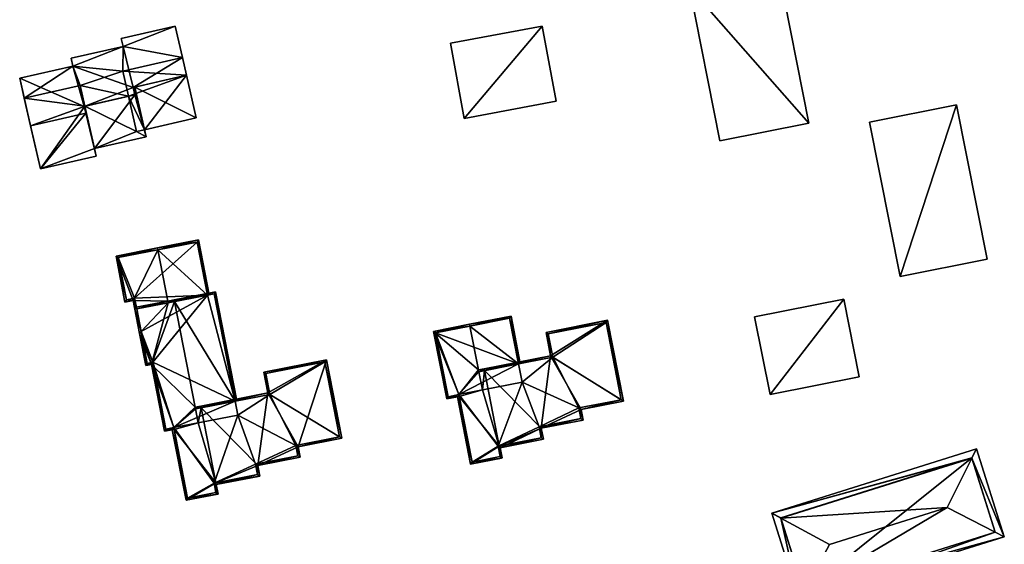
# Model space of a CAD drawing. Header units: inches. Extents: x 2685601 to 2690022, y 1235992 to 1239010.
# Tile 62 of 256: x 2686386 to 2686522, y 1236392 to 1236465. Entities that reach past the tile are written whole.
import ezdxf

# ---------------------------------------------------------------- set-up
doc = ezdxf.new("R2010")
doc.units = ezdxf.units.IN
doc.header["$MEASUREMENT"] = 0
doc.layers.add('Gebaeude Einzelhaus', color=10, linetype='Continuous')

msp = doc.modelspace()

# ---------------------------------------------------------------- meshes
at = {"layer": 'Gebaeude Einzelhaus'}
mesh = msp.add_polyface(dxfattribs=at)
corners = [(2686495.055, 1236450.363, 437.878), (2686478.589, 1236469.103, 437.878), (2686482.798, 1236447.926, 437.878), (2686490.846, 1236471.539, 437.878), (2686490.846, 1236471.539, 426.479), (2686495.055, 1236450.363, 426.479), (2686478.589, 1236469.103, 426.479), (2686482.798, 1236447.926, 426.479)]
mesh.append_faces([[corners[k] for k in face] for face in [(3, 1, 0), (0, 1, 2)]], dxfattribs={"color": 13})
mesh.append_faces([[corners[k] for k in face] for face in [(6, 5, 7), (6, 4, 5), (0, 2, 5), (5, 2, 7), (2, 1, 7), (7, 1, 6), (1, 3, 6), (6, 3, 4), (3, 0, 4), (4, 0, 5)]], dxfattribs={"color": 41})
mesh = msp.add_polyface(dxfattribs=at)
corners = [(2686395.42, 1236451.766, 451.201), (2686395.275, 1236452.699, 451.201), (2686395.191, 1236452.68, 451.201), (2686396.845, 1236445.825, 451.201), (2686389.141, 1236444.066, 451.201), (2686387.781, 1236450.023, 451.201), (2686410.605, 1236451.085, 447.717), (2686409.26, 1236456.974, 447.717), (2686402.166, 1236455.354, 447.717), (2686403.51, 1236449.465, 447.717), (2686395.191, 1236452.68, 451.289), (2686386.286, 1236456.569, 453.193), (2686387.781, 1236450.023, 453.193), (2686393.624, 1236458.244, 451.36), (2686395.42, 1236451.766, 451.284), (2686401.93, 1236455.3, 449.549), (2686402.165, 1236454.273, 449.549), (2686408.704, 1236459.408, 447.717), (2686400.533, 1236460.941, 449.575), (2686407.715, 1236463.74, 447.717), (2686400.281, 1236462.043, 449.575), (2686393.381, 1236459.309, 451.36), (2686402.165, 1236454.273, 449.377), (2686403.731, 1236448.495, 449.377), (2686402.166, 1236455.354, 449.377), (2686396.606, 1236446.868, 449.377), (2686401.93, 1236455.3, 449.377), (2686395.275, 1236452.699, 449.377), (2686396.607, 1236446.868, 449.377), (2686396.845, 1236445.825, 435.872), (2686396.607, 1236446.868, 435.872), (2686386.919, 1236453.796, 451.201), (2686386.919, 1236453.796, 435.872), (2686389.141, 1236444.066, 435.872), (2686395.275, 1236452.699, 435.872), (2686394.623, 1236455.555, 435.872), (2686410.605, 1236451.085, 435.872), (2686409.26, 1236456.974, 435.872), (2686408.704, 1236459.408, 435.872), (2686403.51, 1236449.465, 435.872), (2686401.286, 1236454.072, 435.872), (2686402.396, 1236449.211, 435.872), (2686400.495, 1236457.534, 435.872), (2686407.715, 1236463.74, 435.872), (2686400.281, 1236462.043, 435.872), (2686400.533, 1236460.941, 435.872), (2686393.381, 1236459.309, 435.872), (2686393.624, 1236458.244, 435.872), (2686386.286, 1236456.569, 435.872), (2686403.731, 1236448.495, 435.872), (2686396.606, 1236446.868, 435.872)]
mesh.append_faces([[corners[k] for k in face] for face in [(25, 22, 27), (22, 24, 26), (25, 23, 22), (22, 23, 24), (13, 18, 21), (18, 19, 20), (18, 17, 19), (13, 15, 18), (18, 15, 17), (17, 15, 7), (13, 10, 15), (15, 10, 16), (10, 12, 14), (13, 11, 10), (10, 11, 12), (6, 8, 9), (6, 7, 8), (3, 0, 4), (4, 0, 5), (3, 1, 0), (0, 1, 2)]], dxfattribs={"color": 13})
mesh.append_faces([[corners[k] for k in face] for face in [(34, 41, 50), (50, 41, 49), (49, 41, 39), (34, 40, 41), (24, 9, 8), (9, 49, 39), (24, 23, 9), (9, 23, 49), (50, 49, 25), (25, 49, 23), (47, 32, 48), (47, 35, 32), (35, 40, 34), (47, 42, 35), (35, 42, 40), (47, 45, 42), (42, 45, 38), (38, 45, 43), (43, 45, 44), (47, 46, 45), (26, 24, 15), (15, 24, 7), (7, 24, 8), (22, 26, 16), (16, 26, 15), (16, 27, 22), (16, 1, 27), (16, 10, 1), (1, 10, 2), (0, 2, 14), (14, 2, 10), (14, 5, 0), (14, 12, 5), (11, 31, 12), (12, 31, 5), (11, 48, 31), (31, 48, 32), (11, 13, 48), (48, 13, 47), (13, 21, 47), (47, 21, 46), (21, 18, 46), (46, 18, 45), (18, 20, 45), (45, 20, 44), (20, 19, 44), (44, 19, 43), (19, 17, 43), (43, 17, 38), (37, 42, 38), (37, 40, 42), (37, 39, 40), (40, 39, 41), (37, 36, 39), (36, 6, 39), (39, 6, 9), (7, 38, 17), (7, 37, 38), (6, 36, 7), (7, 36, 37), (34, 32, 35), (30, 33, 34), (34, 33, 32), (30, 29, 33), (3, 4, 29), (29, 4, 33), (5, 33, 4), (5, 32, 33), (5, 31, 32), (1, 28, 27), (28, 29, 30), (1, 3, 28), (28, 3, 29)]], dxfattribs={"color": 41})
mesh = msp.add_polyface(dxfattribs=at)
corners = [(2686458.294, 1236463.739, 440.884), (2686445.639, 1236461.384, 440.884), (2686447.565, 1236451.036, 440.884), (2686460.219, 1236453.39, 440.884), (2686445.639, 1236461.384, 430.309), (2686458.294, 1236463.739, 430.309), (2686447.565, 1236451.036, 430.309), (2686460.219, 1236453.39, 430.309)]
mesh.append_faces([[corners[k] for k in face] for face in [(0, 2, 3), (0, 1, 2)]], dxfattribs={"color": 13})
mesh.append_faces([[corners[k] for k in face] for face in [(4, 5, 6), (6, 5, 7), (0, 3, 5), (5, 3, 7), (3, 2, 7), (7, 2, 6), (2, 1, 6), (6, 1, 4), (1, 0, 4), (4, 0, 5)]], dxfattribs={"color": 41})
mesh = msp.add_polyface(dxfattribs=at)
corners = [(2686507.631, 1236429.253, 433.678), (2686515.404, 1236452.899, 433.678), (2686503.405, 1236450.514, 433.678), (2686519.63, 1236431.638, 433.678), (2686503.405, 1236450.514, 422.859), (2686515.404, 1236452.899, 422.859), (2686507.631, 1236429.253, 422.859), (2686519.63, 1236431.638, 422.859)]
mesh.append_faces([[corners[k] for k in face] for face in [(3, 1, 0), (0, 1, 2)]], dxfattribs={"color": 13})
mesh.append_faces([[corners[k] for k in face] for face in [(4, 5, 6), (6, 5, 7), (1, 3, 5), (5, 3, 7), (3, 0, 7), (7, 0, 6), (0, 2, 6), (6, 2, 4), (2, 1, 4), (4, 1, 5)]], dxfattribs={"color": 41})
mesh = msp.add_polyface(dxfattribs=at)
corners = [(2686402.409, 1236424.754, 451.795), (2686406.759, 1236425.604, 453.218), (2686406.712, 1236425.849, 453.218), (2686401.923, 1236425.934, 451.714), (2686405.328, 1236432.927, 453.218), (2686402.36, 1236424.999, 451.794), (2686399.56, 1236432.055, 451.346), (2686405.28, 1236433.173, 453.218), (2686400.799, 1236425.714, 451.346), (2686402.115, 1236424.951, 451.714), (2686412.159, 1236426.658, 451.507), (2686410.926, 1236434.275, 451.429), (2686412.405, 1236426.706, 451.429), (2686410.729, 1236433.981, 451.507), (2686399.854, 1236431.858, 451.427), (2686400.996, 1236426.008, 451.426), (2686402.12, 1236426.228, 451.794), (2686410.729, 1236433.981, 434.705), (2686399.854, 1236431.858, 434.705), (2686400.996, 1236426.008, 434.705), (2686402.12, 1236426.228, 434.705), (2686402.408, 1236424.754, 434.705), (2686412.159, 1236426.658, 434.705)]
mesh.append_faces([[corners[k] for k in face] for face in [(3, 5, 9), (3, 16, 5), (8, 15, 3), (3, 15, 16), (14, 7, 4), (8, 6, 15), (15, 6, 14), (14, 6, 7), (12, 13, 11), (11, 13, 7), (7, 13, 4), (12, 10, 13), (4, 11, 7), (2, 10, 4), (4, 10, 11), (11, 10, 12), (2, 1, 10), (5, 3, 9), (3, 6, 8), (3, 4, 6), (6, 4, 7), (0, 2, 5), (5, 2, 3), (3, 2, 4), (0, 1, 2)]], dxfattribs={"color": 13})
mesh.append_faces([[corners[k] for k in face] for face in [(17, 20, 18), (18, 20, 19), (17, 22, 20), (20, 22, 21), (17, 10, 22), (17, 13, 10), (0, 5, 21), (21, 5, 20), (20, 5, 16), (16, 15, 20), (20, 15, 19), (15, 18, 19), (15, 14, 18), (14, 17, 18), (4, 13, 14), (14, 13, 17)]], dxfattribs={"color": 41})
mesh = msp.add_polyface(dxfattribs=at)
corners = [(2686403.014, 1236421.65, 451.794), (2686402.115, 1236424.951, 451.714), (2686402.816, 1236421.356, 451.714), (2686402.409, 1236424.754, 451.795), (2686402.36, 1236424.999, 451.794), (2686404.448, 1236417.108, 451.966), (2686403.675, 1236416.956, 451.714), (2686407.51, 1236408.405, 452.396), (2686406.245, 1236407.903, 451.966), (2686410.45, 1236411.21, 453.495), (2686407.607, 1236425.769, 453.495), (2686406.759, 1236425.604, 453.218), (2686407.313, 1236408.112, 452.316), (2686407.559, 1236408.159, 452.396), (2686410.499, 1236410.963, 453.495), (2686410.87, 1236409.061, 453.495), (2686406.712, 1236425.849, 453.218), (2686407.559, 1236426.014, 453.495), (2686413.288, 1236427.134, 451.909), (2686415.982, 1236412.035, 451.977), (2686416.228, 1236412.083, 451.909), (2686413.09, 1236426.84, 451.977), (2686403.873, 1236417.25, 451.794), (2686404.645, 1236417.401, 452.046), (2686406.443, 1236408.196, 452.046), (2686412.159, 1236426.658, 451.507), (2686413.09, 1236426.84, 434.705), (2686412.159, 1236426.658, 434.705), (2686402.408, 1236424.754, 434.705), (2686403.015, 1236421.65, 434.705), (2686403.873, 1236417.25, 434.705), (2686404.645, 1236417.401, 434.705), (2686406.443, 1236408.196, 434.705), (2686407.51, 1236408.405, 434.705), (2686415.982, 1236412.035, 434.705), (2686416.354, 1236410.133, 434.705)]
mesh.append_faces([[corners[k] for k in face] for face in [(11, 16, 10), (10, 16, 17), (12, 7, 13), (5, 24, 8), (8, 24, 12), (12, 24, 7), (5, 23, 24), (2, 22, 6), (6, 22, 5), (5, 22, 23), (2, 0, 22), (2, 1, 0), (0, 1, 3), (3, 1, 4), (18, 21, 17), (17, 21, 10), (18, 20, 21), (21, 20, 19), (18, 19, 20), (19, 9, 14), (18, 10, 19), (19, 10, 9), (18, 17, 10), (0, 11, 3), (11, 10, 16), (16, 10, 17), (9, 7, 14), (14, 7, 15), (7, 12, 13), (7, 8, 12), (0, 5, 11), (11, 5, 10), (10, 5, 9), (9, 5, 7), (7, 5, 8), (0, 2, 5), (5, 2, 6), (4, 1, 3), (1, 0, 3), (0, 1, 2)]], dxfattribs={"color": 13})
mesh.append_faces([[corners[k] for k in face] for face in [(29, 31, 30), (31, 33, 32), (31, 34, 33), (33, 34, 35), (29, 27, 31), (31, 27, 34), (34, 27, 26), (29, 28, 27), (26, 19, 34), (26, 21, 19), (7, 24, 33), (33, 24, 32), (24, 23, 32), (32, 23, 31), (23, 22, 31), (31, 22, 30), (0, 29, 22), (22, 29, 30), (3, 28, 0), (0, 28, 29), (10, 25, 11), (25, 26, 27), (10, 21, 25), (25, 21, 26)]], dxfattribs={"color": 41})
mesh = msp.add_polyface(dxfattribs=at)
corners = [(2686499.876, 1236426.094, 437.974), (2686489.704, 1236412.949, 437.974), (2686502.004, 1236415.394, 437.974), (2686487.576, 1236423.649, 437.975), (2686499.876, 1236426.094, 425.763), (2686502.004, 1236415.394, 425.763), (2686487.576, 1236423.649, 425.763), (2686489.704, 1236412.949, 425.763)]
mesh.append_faces([[corners[k] for k in face] for face in [(3, 1, 0), (0, 1, 2)]], dxfattribs={"color": 13})
mesh.append_faces([[corners[k] for k in face] for face in [(4, 7, 6), (5, 7, 4), (2, 7, 5), (1, 7, 2), (6, 7, 3), (3, 7, 1), (4, 6, 0), (0, 6, 3), (5, 4, 2), (2, 4, 0)]], dxfattribs={"color": 41})
mesh = msp.add_polyface(dxfattribs=at)
corners = [(2686446.818, 1236412.948, 446.866), (2686445.143, 1236412.365, 446.269), (2686446.622, 1236412.654, 446.781), (2686443.323, 1236421.669, 446.269), (2686446.866, 1236412.702, 446.866), (2686449.573, 1236416.097, 447.99), (2686450.065, 1236413.584, 447.99), (2686449.525, 1236416.343, 447.991), (2686448.341, 1236422.396, 447.991), (2686448.293, 1236422.641, 447.991), (2686455.039, 1236417.167, 446.131), (2686455.285, 1236417.215, 446.047), (2686454.004, 1236423.759, 446.047), (2686443.616, 1236421.471, 446.354), (2686444.849, 1236415.173, 446.354), (2686445.34, 1236412.659, 446.354), (2686453.806, 1236423.465, 446.131), (2686453.806, 1236423.465, 429.289), (2686455.039, 1236417.167, 429.289), (2686443.616, 1236421.471, 429.289), (2686445.34, 1236412.659, 429.289), (2686446.818, 1236412.948, 429.289), (2686455.531, 1236414.653, 429.289)]
mesh.append_faces([[corners[k] for k in face] for face in [(16, 11, 10), (16, 12, 11), (16, 9, 12), (16, 8, 9), (2, 0, 4), (1, 15, 2), (2, 15, 0), (1, 14, 15), (13, 9, 8), (1, 3, 14), (14, 3, 13), (13, 3, 9), (10, 7, 5), (10, 8, 7), (10, 12, 8), (8, 12, 9), (10, 11, 12), (3, 8, 9), (3, 7, 8), (3, 0, 7), (7, 0, 5), (5, 0, 6), (0, 2, 4), (3, 1, 0), (0, 1, 2)]], dxfattribs={"color": 13})
mesh.append_faces([[corners[k] for k in face] for face in [(18, 19, 17), (18, 21, 19), (19, 21, 20), (18, 22, 21), (20, 21, 15), (15, 21, 0), (14, 20, 15), (14, 19, 20), (14, 13, 19), (8, 16, 13), (13, 16, 19), (19, 16, 17), (17, 10, 18), (17, 16, 10)]], dxfattribs={"color": 41})
mesh = msp.add_polyface(dxfattribs=at)
corners = [(2686448.439, 1236403.358, 446.781), (2686452.705, 1236404.193, 448.259), (2686452.381, 1236405.851, 448.259), (2686450.065, 1236413.584, 447.99), (2686450.347, 1236416.249, 448.259), (2686446.866, 1236412.702, 446.866), (2686449.525, 1236416.343, 447.991), (2686450.299, 1236416.494, 448.259), (2686449.573, 1236416.097, 447.99), (2686446.818, 1236412.948, 446.866), (2686446.622, 1236412.654, 446.781), (2686458.166, 1236408.311, 446.386), (2686452.529, 1236405.625, 448.228), (2686458.465, 1236406.786, 446.386), (2686452.805, 1236404.213, 448.228), (2686463.648, 1236410.904, 444.596), (2686463.934, 1236409.44, 444.597), (2686459.46, 1236418.286, 445.416), (2686469.485, 1236412.046, 442.785), (2686467.305, 1236423.188, 442.785), (2686458.825, 1236421.529, 445.416), (2686448.636, 1236403.651, 446.866), (2686452.511, 1236404.409, 448.208), (2686452.235, 1236405.823, 448.209), (2686463.64, 1236409.638, 444.673), (2686463.354, 1236411.101, 444.672), (2686469.191, 1236412.244, 442.861), (2686458.171, 1236406.984, 446.462), (2686457.873, 1236408.509, 446.462), (2686467.108, 1236422.894, 442.861), (2686459.119, 1236421.331, 445.34), (2686459.754, 1236418.089, 445.34), (2686459.119, 1236421.331, 429.289), (2686467.108, 1236422.894, 429.289), (2686459.754, 1236418.089, 429.289), (2686455.039, 1236417.167, 429.289), (2686455.039, 1236417.167, 446.131), (2686448.636, 1236403.651, 429.288), (2686446.818, 1236412.948, 429.289), (2686452.511, 1236404.409, 429.288), (2686452.235, 1236405.823, 429.288), (2686458.171, 1236406.984, 429.288), (2686457.873, 1236408.509, 429.288), (2686463.64, 1236409.638, 429.288), (2686463.354, 1236411.101, 429.288), (2686469.191, 1236412.244, 429.288), (2686455.531, 1236414.653, 429.289)]
mesh.append_faces([[corners[k] for k in face] for face in [(17, 4, 7), (17, 31, 4), (19, 30, 20), (20, 30, 17), (17, 30, 31), (18, 29, 19), (19, 29, 30), (18, 26, 29), (27, 12, 2), (2, 12, 1), (1, 12, 14), (27, 13, 12), (24, 11, 28), (28, 11, 27), (27, 11, 13), (24, 16, 11), (18, 15, 26), (26, 15, 25), (25, 15, 24), (24, 15, 16), (1, 22, 2), (2, 22, 23), (0, 21, 1), (1, 21, 22), (0, 10, 21), (21, 10, 5), (6, 4, 8), (6, 7, 4), (4, 17, 7), (17, 19, 20), (17, 18, 19), (17, 15, 18), (2, 11, 4), (4, 11, 17), (17, 11, 15), (15, 11, 16), (14, 12, 1), (1, 12, 2), (2, 12, 11), (11, 12, 13), (0, 5, 10), (5, 3, 9), (3, 4, 8), (8, 4, 6), (6, 4, 7), (0, 2, 5), (5, 2, 3), (3, 2, 4), (0, 1, 2)]], dxfattribs={"color": 13})
mesh.append_faces([[corners[k] for k in face] for face in [(38, 40, 37), (37, 40, 39), (40, 42, 41), (42, 44, 43), (44, 34, 45), (45, 34, 33), (33, 34, 32), (38, 46, 40), (40, 46, 42), (42, 46, 44), (44, 46, 34), (34, 46, 35), (29, 26, 33), (33, 26, 45), (26, 44, 45), (26, 25, 44), (25, 43, 44), (25, 24, 43), (24, 42, 43), (24, 28, 42), (28, 27, 42), (42, 27, 41), (27, 40, 41), (2, 23, 27), (27, 23, 40), (23, 22, 40), (40, 22, 39), (22, 21, 39), (39, 21, 37), (37, 5, 38), (38, 5, 9), (37, 21, 5), (4, 36, 8), (4, 31, 36), (36, 31, 35), (35, 31, 34), (31, 30, 34), (34, 30, 32), (30, 29, 32), (32, 29, 33)]], dxfattribs={"color": 41})
mesh = msp.add_polyface(dxfattribs=at)
corners = [(2686424.646, 1236405.745, 450.123), (2686419.094, 1236403.161, 451.909), (2686424.929, 1236404.301, 450.123), (2686420.48, 1236413.169, 450.924), (2686411.287, 1236411.117, 453.753), (2686413.33, 1236400.788, 453.745), (2686419.376, 1236401.714, 451.909), (2686428.56, 1236417.751, 448.277), (2686430.675, 1236406.923, 448.276), (2686419.915, 1236416.063, 450.923), (2686411.239, 1236411.364, 453.753), (2686413.378, 1236400.543, 453.745), (2686409.239, 1236398.38, 452.324), (2686413.609, 1236399.234, 453.753), (2686413.306, 1236400.783, 453.753), (2686410.87, 1236409.061, 453.495), (2686407.559, 1236408.159, 452.396), (2686410.499, 1236410.963, 453.495), (2686410.45, 1236411.21, 453.495), (2686407.51, 1236408.405, 452.396), (2686407.313, 1236408.112, 452.316), (2686413.633, 1236399.239, 453.745), (2686419.083, 1236401.911, 451.984), (2686418.8, 1236403.359, 451.984), (2686424.635, 1236404.499, 450.198), (2686424.353, 1236405.943, 450.198), (2686430.381, 1236407.12, 448.351), (2686428.363, 1236417.458, 448.352), (2686420.209, 1236415.864, 450.848), (2686420.774, 1236412.971, 450.849), (2686409.435, 1236398.674, 452.404), (2686413.33, 1236399.434, 453.677), (2686413.086, 1236400.74, 453.681), (2686413.086, 1236400.74, 434.705), (2686413.33, 1236399.434, 434.705), (2686419.083, 1236401.911, 434.705), (2686418.8, 1236403.359, 434.705), (2686424.635, 1236404.499, 434.705), (2686424.353, 1236405.943, 434.705), (2686430.381, 1236407.12, 434.705), (2686428.363, 1236417.458, 434.705), (2686420.209, 1236415.864, 434.705), (2686420.774, 1236412.971, 434.705), (2686415.982, 1236412.035, 434.705), (2686415.982, 1236412.035, 451.977), (2686409.435, 1236398.674, 434.705), (2686407.51, 1236408.405, 434.705), (2686416.354, 1236410.133, 434.705)]
mesh.append_faces([[corners[k] for k in face] for face in [(4, 17, 10), (10, 17, 18), (14, 31, 32), (30, 20, 16), (30, 12, 20), (14, 13, 31), (31, 13, 30), (30, 13, 12), (13, 14, 11), (11, 14, 5), (13, 11, 21), (3, 4, 10), (3, 29, 4), (9, 28, 3), (3, 28, 29), (8, 27, 7), (7, 27, 9), (9, 27, 28), (0, 26, 8), (8, 26, 27), (0, 25, 26), (1, 24, 2), (2, 24, 0), (0, 24, 25), (1, 23, 24), (6, 22, 1), (1, 22, 23), (6, 11, 22), (22, 11, 5), (13, 21, 11), (14, 5, 4), (13, 11, 14), (14, 11, 5), (12, 16, 20), (16, 15, 19), (17, 10, 18), (15, 4, 17), (17, 4, 10), (12, 14, 16), (16, 14, 15), (15, 14, 4), (12, 13, 14), (6, 5, 11), (4, 3, 10), (3, 7, 9), (3, 0, 7), (7, 0, 8), (6, 1, 5), (5, 1, 4), (4, 1, 3), (3, 1, 0), (0, 1, 2)]], dxfattribs={"color": 13})
mesh.append_faces([[corners[k] for k in face] for face in [(36, 38, 37), (38, 42, 39), (39, 42, 40), (40, 42, 41), (36, 47, 38), (38, 47, 42), (42, 47, 43), (36, 33, 47), (47, 33, 46), (46, 33, 45), (45, 33, 34), (36, 35, 33), (31, 30, 34), (34, 30, 45), (45, 16, 46), (46, 16, 19), (45, 30, 16), (4, 44, 17), (4, 29, 44), (44, 29, 43), (43, 29, 42), (29, 28, 42), (42, 28, 41), (28, 27, 41), (41, 27, 40), (27, 26, 40), (40, 26, 39), (26, 38, 39), (26, 25, 38), (25, 24, 38), (38, 24, 37), (24, 36, 37), (24, 23, 36), (23, 22, 36), (36, 22, 35), (22, 33, 35), (14, 32, 5), (5, 32, 22), (22, 32, 33), (32, 31, 33), (33, 31, 34)]], dxfattribs={"color": 41})
mesh = msp.add_polyface(dxfattribs=at)
corners = [(2686517.524, 1236404.194, 437.582), (2686489.934, 1236396.594, 437.228), (2686491.197, 1236395.912, 437.582), (2686518.169, 1236405.476, 437.227), (2686514.1, 1236397.388, 439.467), (2686497.901, 1236392.291, 439.467), (2686521.989, 1236393.333, 437.227), (2686520.725, 1236393.983, 437.586), (2686493.755, 1236384.45, 437.227), (2686494.42, 1236385.707, 437.586), (2686517.515, 1236404.223, 437.572), (2686491.188, 1236395.94, 437.572), (2686494.409, 1236385.704, 437.582), (2686520.735, 1236393.986, 437.582), (2686520.735, 1236393.986, 424.648), (2686517.515, 1236404.223, 424.648), (2686491.188, 1236395.94, 424.648), (2686494.409, 1236385.704, 424.648)]
mesh.append_faces([[corners[k] for k in face] for face in [(6, 7, 13), (13, 0, 6), (9, 7, 8), (12, 9, 8), (2, 12, 8), (8, 7, 6), (11, 2, 1), (10, 11, 1), (1, 2, 8), (0, 10, 3), (6, 0, 3), (3, 10, 1), (9, 4, 5), (9, 7, 4), (8, 6, 9), (9, 6, 7), (2, 9, 5), (1, 8, 2), (2, 8, 9), (7, 0, 4), (7, 6, 0), (0, 6, 3), (0, 2, 4), (4, 2, 5), (3, 1, 0), (0, 1, 2)]], dxfattribs={"color": 13})
mesh.append_faces([[corners[k] for k in face] for face in [(15, 17, 16), (14, 17, 15), (9, 17, 14), (9, 14, 7), (12, 17, 9), (7, 14, 13), (16, 17, 2), (2, 17, 12), (11, 16, 2), (15, 16, 10), (10, 16, 11), (14, 15, 0), (0, 15, 10), (13, 14, 0)]], dxfattribs={"color": 41})

doc.saveas('drawing.dxf')
